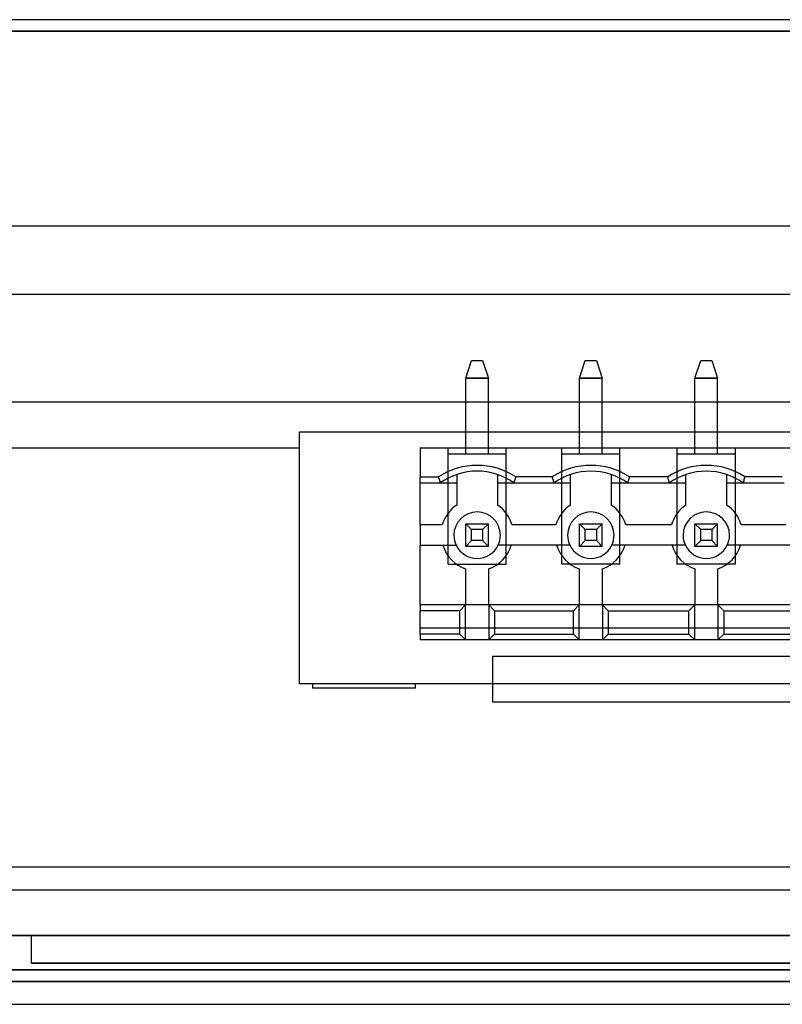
# Model space of a CAD drawing. Header units: millimetres. Extents: x -76 to 76, y -16 to 42.
# Tile 12 of 40: x -58 to -24, y -16 to 27. Entities that reach past the tile are written whole.
import ezdxf

# ---------------------------------------------------------------- set-up
doc = ezdxf.new("R2010")
doc.units = ezdxf.units.MM
doc.layers.add('MAIN-1', color=7, linetype='Continuous')
doc.layers.add('MAIN-2', color=7, linetype='Continuous')

msp = doc.modelspace()

# ---------------------------------------------------------------- linework, layer by layer
at = {"layer": 'MAIN-1'}
for p, q in [((73.5, 27), (-73.5, 27)), ((74.823, 26.5), (-74.823, 26.5)), ((75.5, 15), (-75.5, 15)), ((63, 15), (-63, 15)), ((-45.3, 9), (46.2, 9)), ((-45.3, -2), (-45.3, 9)), ((-38.033, 8.3), (-38.033, 9)), ((-37.042, 8.3), (-37.042, 9)), ((-33.067, 8.3), (-33.067, 9)), ((-32.077, 8.3), (-32.077, 9)), ((-28.025, 8.3), (-28.025, 9)), ((-27.035, 8.3), (-27.035, 9)), ((-40.027, 8.3), (-20.037, 8.3)), ((-40.027, 8.3), (-40.027, 7.03)), ((-40.027, 7.03), (-39.223, 7.03)), ((-40.027, 6.776), (-40.027, 7.03)), ((-39.209, 6.987), (-39.223, 7.03)), ((-39.196, 6.944), (-39.209, 6.987)), ((-39.183, 6.901), (-39.196, 6.944)), ((-39.17, 6.859), (-39.183, 6.901)), ((-38.427, 7.139), (-38.427, 5.805)), ((-36.649, 7.139), (-36.649, 5.805)), ((-35.892, 6.901), (-35.905, 6.859)), ((-35.879, 6.944), (-35.892, 6.901)), ((-35.866, 6.987), (-35.879, 6.944)), ((-35.853, 7.03), (-35.866, 6.987)), ((-34.257, 7.03), (-35.853, 7.03)), ((-34.244, 6.987), (-34.257, 7.03)), ((-34.231, 6.944), (-34.244, 6.987)), ((-34.218, 6.901), (-34.231, 6.944)), ((-34.205, 6.859), (-34.218, 6.901)), ((-33.461, 5.805), (-33.461, 7.139)), ((-31.683, 7.139), (-31.683, 5.805)), ((-30.926, 6.901), (-30.939, 6.859)), ((-30.913, 6.944), (-30.926, 6.901)), ((-30.9, 6.987), (-30.913, 6.944)), ((-30.887, 7.03), (-30.9, 6.987)), ((-29.215, 7.03), (-30.887, 7.03)), ((-29.202, 6.987), (-29.215, 7.03)), ((-29.189, 6.944), (-29.202, 6.987)), ((-29.176, 6.901), (-29.189, 6.944)), ((-29.163, 6.859), (-29.176, 6.901)), ((-28.419, 5.805), (-28.419, 7.139)), ((-26.641, 7.139), (-26.641, 5.805)), ((-25.884, 6.901), (-25.898, 6.859)), ((-25.871, 6.944), (-25.884, 6.901)), ((-25.858, 6.987), (-25.871, 6.944)), ((-25.845, 7.03), (-25.858, 6.987)), ((-24.211, 7.03), (-25.845, 7.03)), ((-40.027, 4.934), (-40.027, 6.776)), ((-40.027, 6.776), (-39.144, 6.776)), ((-39.157, 6.817), (-39.17, 6.859)), ((-39.144, 6.776), (-39.157, 6.817)), ((-39.144, 6.776), (-38.427, 6.776)), ((-36.649, 6.776), (-35.931, 6.776)), ((-35.918, 6.817), (-35.931, 6.776)), ((-35.931, 6.776), (-34.178, 6.776)), ((-35.905, 6.859), (-35.918, 6.817)), ((-34.192, 6.817), (-34.205, 6.859)), ((-34.178, 6.776), (-34.192, 6.817)), ((-34.178, 6.776), (-33.461, 6.776)), ((-31.683, 6.776), (-30.966, 6.776)), ((-30.953, 6.817), (-30.966, 6.776)), ((-30.966, 6.776), (-29.137, 6.776)), ((-30.939, 6.859), (-30.953, 6.817)), ((-29.15, 6.817), (-29.163, 6.859)), ((-29.137, 6.776), (-29.15, 6.817)), ((-29.137, 6.776), (-28.419, 6.776)), ((-26.641, 6.776), (-25.924, 6.776)), ((-25.911, 6.817), (-25.924, 6.776)), ((-25.924, 6.776), (-24.133, 6.776)), ((-25.898, 6.859), (-25.911, 6.817)), ((-40.027, 4.934), (-40.027, 4.045)), ((-39.062, 4.934), (-40.027, 4.934)), ((-38.033, 3.995), (-38.033, 4.985)), ((-38.033, 4.985), (-37.042, 4.985)), ((-37.779, 4.731), (-38.033, 4.985)), ((-37.779, 4.249), (-37.779, 4.731)), ((-37.296, 4.731), (-37.779, 4.731)), ((-37.042, 4.985), (-37.296, 4.731)), ((-37.296, 4.731), (-37.296, 4.249)), ((-37.042, 3.995), (-37.042, 4.985)), ((-34.096, 4.934), (-36.014, 4.934)), ((-32.813, 4.731), (-33.067, 4.985)), ((-33.067, 4.985), (-32.077, 4.985)), ((-33.067, 3.995), (-33.067, 4.985)), ((-32.331, 4.731), (-32.813, 4.731)), ((-32.813, 4.249), (-32.813, 4.731)), ((-32.077, 4.985), (-32.331, 4.731)), ((-32.331, 4.731), (-32.331, 4.249)), ((-32.077, 3.995), (-32.077, 4.985)), ((-29.054, 4.934), (-31.048, 4.934)), ((-28.025, 3.995), (-28.025, 4.985)), ((-28.025, 4.985), (-27.035, 4.985)), ((-27.771, 4.731), (-28.025, 4.985)), ((-27.771, 4.249), (-27.771, 4.731)), ((-27.289, 4.731), (-27.771, 4.731)), ((-27.035, 4.985), (-27.289, 4.731)), ((-27.289, 4.731), (-27.289, 4.249)), ((-27.035, 3.995), (-27.035, 4.985)), ((-24.05, 4.934), (-26.006, 4.934)), ((-40.027, 4.045), (-38.451, 4.045)), ((-40.027, 1.442), (-40.027, 4.045)), ((-37.779, 4.249), (-38.033, 3.995)), ((-37.042, 3.995), (-38.033, 3.995)), ((-37.296, 4.249), (-37.779, 4.249)), ((-37.042, 3.995), (-37.296, 4.249)), ((-33.486, 4.045), (-36.624, 4.045)), ((-32.813, 4.249), (-33.067, 3.995)), ((-32.077, 3.995), (-33.067, 3.995)), ((-32.331, 4.249), (-32.813, 4.249)), ((-32.077, 3.995), (-32.331, 4.249)), ((-28.444, 4.045), (-31.658, 4.045)), ((-27.771, 4.249), (-28.025, 3.995)), ((-27.035, 3.995), (-28.025, 3.995)), ((-27.289, 4.249), (-27.771, 4.249)), ((-27.035, 3.995), (-27.289, 4.249)), ((-23.44, 4.045), (-26.616, 4.045)), ((-38.046, 3.017), (-38.046, 1.442)), ((-37.03, 1.442), (-37.03, 3.017)), ((-33.08, 3.017), (-33.08, 1.442)), ((-32.064, 1.442), (-32.064, 3.017)), ((-28.038, 3.017), (-28.038, 1.442)), ((-27.022, 1.442), (-27.022, 3.017)), ((-40.027, 1.442), (-40.027, 1.188)), ((-38.046, 1.442), (-40.027, 1.442)), ((-38.3, 1.188), (-38.046, 1.442)), ((-37.03, 1.442), (-38.046, 1.442)), ((-38.046, -0.082), (-38.046, 1.442)), ((-33.08, 1.442), (-37.03, 1.442)), ((-37.03, 1.442), (-37.03, -0.082)), ((-37.03, 1.442), (-36.776, 1.188)), ((-33.334, 1.188), (-33.08, 1.442)), ((-32.064, 1.442), (-33.08, 1.442)), ((-33.08, -0.082), (-33.08, 1.442)), ((-28.038, 1.442), (-32.064, 1.442)), ((-32.064, 1.442), (-32.064, -0.082)), ((-32.064, 1.442), (-31.81, 1.188)), ((-28.292, 1.188), (-28.038, 1.442)), ((-27.022, 1.442), (-28.038, 1.442)), ((-28.038, -0.082), (-28.038, 1.442)), ((-23.034, 1.442), (-27.022, 1.442)), ((-27.022, 1.442), (-27.022, -0.082)), ((-27.022, 1.442), (-26.768, 1.188)), ((-40.027, 0.172), (-40.027, 1.188)), ((-38.3, 1.188), (-40.027, 1.188)), ((-38.3, 0.172), (-38.3, 1.188)), ((-36.776, 1.188), (-33.334, 1.188)), ((-36.776, 1.188), (-36.776, 0.172)), ((-33.334, 0.172), (-33.334, 1.188)), ((-31.81, 1.188), (-28.292, 1.188)), ((-31.81, 1.188), (-31.81, 0.172)), ((-28.292, 0.172), (-28.292, 1.188)), ((-26.768, 1.188), (-23.288, 1.188)), ((-26.768, 1.188), (-26.768, 0.172)), ((-40.027, 0.172), (-40.027, -0.082)), ((-38.3, 0.172), (-40.027, 0.172)), ((-38.046, -0.082), (-38.3, 0.172)), ((-36.776, 0.172), (-37.03, -0.082)), ((-36.776, 0.172), (-33.334, 0.172)), ((-33.08, -0.082), (-33.334, 0.172)), ((-31.81, 0.172), (-32.064, -0.082)), ((-31.81, 0.172), (-28.292, 0.172)), ((-28.038, -0.082), (-28.292, 0.172)), ((-26.768, 0.172), (-27.022, -0.082)), ((-26.768, 0.172), (-23.288, 0.172)), ((-38.046, -0.082), (-40.027, -0.082)), ((-37.03, -0.082), (-38.046, -0.082)), ((-33.08, -0.082), (-37.03, -0.082)), ((-32.064, -0.082), (-33.08, -0.082)), ((-28.038, -0.082), (-32.064, -0.082)), ((-27.022, -0.082), (-28.038, -0.082)), ((-23.034, -0.082), (-27.022, -0.082)), ((-36.867, -0.796), (46.2, -0.796)), ((-36.867, -0.796), (-36.867, -2)), ((46.2, -2), (-45.3, -2)), ((62, -13), (-62, -13)), ((-62, -16), (62, -16))]:
    msp.add_line(p, q, dxfattribs=at)
for centre, radius, start, end in [((-37.538, 4.49), 3.048, 56.4428, 123.5572), ((-32.572, 4.49), 3.048, 56.4428, 123.5572), ((-27.53, 4.49), 3.048, 56.4428, 123.5572), ((-37.538, 4.49), 2.794, 54.9032, 125.0967), ((-32.572, 4.49), 2.794, 90, 125.0967), ((-32.572, 4.49), 2.794, 54.9032, 90), ((-27.53, 4.49), 2.794, 90, 125.0967), ((-27.53, 4.49), 2.794, 54.9033, 90), ((-37.538, 4.49), 1.587, 124.0558, 163.7398), ((-37.538, 4.49), 1.587, 16.2602, 55.9442), ((-32.572, 4.49), 1.587, 124.0558, 163.7398), ((-32.572, 4.49), 1.587, 16.2602, 55.9442), ((-27.53, 4.49), 1.587, 124.0558, 163.7398), ((-27.53, 4.49), 1.587, 16.2602, 55.9442), ((-37.538, 4.49), 1.016, 0, 180), ((-32.572, 4.49), 1.016, 0, 180), ((-27.53, 4.49), 1.016, 0, 180), ((-37.538, 4.49), 1.016, 180, 205.9445), ((-37.538, 4.49), 1.016, 334.0555, 0), ((-32.572, 4.49), 1.016, 180, 205.9445), ((-32.572, 4.49), 1.016, 334.0555, 0), ((-27.53, 4.49), 1.016, 180, 205.9445), ((-27.53, 4.49), 1.016, 334.0555, 0), ((-37.538, 4.49), 1.558, 196.5733, 250.9744), ((-37.538, 4.49), 1.016, 205.9445, 334.0555), ((-37.538, 4.49), 1.558, 289.0256, 343.4267), ((-32.572, 4.49), 1.558, 196.5733, 250.9744), ((-32.572, 4.49), 1.016, 205.9445, 334.0555), ((-32.572, 4.49), 1.558, 289.0256, 343.4267), ((-27.53, 4.49), 1.558, 196.5733, 250.9744), ((-27.53, 4.49), 1.016, 205.9445, 334.0555), ((-27.53, 4.49), 1.558, 289.0256, 343.4267)]:
    msp.add_arc(centre, radius, start, end, dxfattribs=at)
at = {"layer": 'MAIN-2'}
for p, q in [((-74.823, 26.5), (74.823, 26.5)), ((74.823, 26.5), (-74.823, 26.5)), ((-74.823, 26.5), (74.823, 26.5)), ((74.823, 26.5), (-74.823, 26.5)), ((-74.823, 26.5), (74.823, 26.5)), ((74.823, 26.5), (-74.823, 26.5)), ((-74.823, 26.5), (74.823, 26.5)), ((74.823, 26.5), (-74.823, 26.5)), ((-74.823, 26.5), (74.823, 26.5)), ((74.823, 26.5), (-74.823, 26.5)), ((-74.823, 26.5), (74.823, 26.5)), ((74.823, 26.5), (-74.823, 26.5)), ((-74.823, 26.5), (74.823, 26.5)), ((74.823, 26.5), (-74.823, 26.5)), ((-74.823, 26.5), (74.823, 26.5)), ((74.823, 26.5), (-74.823, 26.5)), ((-74.823, 26.5), (74.823, 26.5)), ((74.823, 26.5), (-74.823, 26.5)), ((-74.823, 26.5), (74.823, 26.5)), ((74.823, 26.5), (-74.823, 26.5)), ((-74.823, 26.5), (74.823, 26.5)), ((74.823, 26.5), (-74.823, 26.5)), ((-74.823, 26.5), (74.823, 26.5)), ((74.823, 26.5), (-74.823, 26.5)), ((-74.823, 26.5), (74.823, 26.5)), ((-74.823, 26.5), (74.823, 26.5)), ((74.823, 26.5), (-74.823, 26.5)), ((-75.5, 18), (75.5, 18)), ((-38.033, 11.348), (-37.779, 12.11)), ((-37.779, 12.11), (-37.296, 12.11)), ((-37.779, 12.11), (-37.779, 12.11)), ((-37.296, 12.11), (-37.042, 11.348)), ((-37.296, 12.11), (-37.296, 12.11)), ((-33.067, 11.348), (-32.813, 12.11)), ((-32.813, 12.11), (-32.331, 12.11)), ((-32.813, 12.11), (-32.813, 12.11)), ((-32.331, 12.11), (-32.077, 11.348)), ((-32.331, 12.11), (-32.331, 12.11)), ((-28.025, 11.348), (-27.771, 12.11)), ((-27.771, 12.11), (-27.289, 12.11)), ((-27.771, 12.11), (-27.771, 12.11)), ((-27.289, 12.11), (-27.035, 11.348)), ((-27.289, 12.11), (-27.289, 12.11)), ((-38.033, 11.348), (-37.042, 11.348)), ((-38.033, 9), (-38.033, 11.348)), ((-38.033, 11.348), (-38.033, 11.348)), ((-37.042, 11.348), (-38.033, 11.348)), ((-37.042, 11.348), (-37.042, 11.348)), ((-37.042, 9), (-37.042, 11.348)), ((-33.067, 11.348), (-32.077, 11.348)), ((-33.067, 9), (-33.067, 11.348)), ((-33.067, 11.348), (-33.067, 11.348)), ((-32.077, 11.348), (-33.067, 11.348)), ((-32.077, 11.348), (-32.077, 11.348)), ((-32.077, 9), (-32.077, 11.348)), ((-28.025, 11.348), (-27.035, 11.348)), ((-28.025, 9), (-28.025, 11.348)), ((-28.025, 11.348), (-28.025, 11.348)), ((-27.035, 11.348), (-28.025, 11.348)), ((-27.035, 11.348), (-27.035, 11.348)), ((-27.035, 9), (-27.035, 11.348)), ((62, 10.3), (-62, 10.3)), ((-45.3, 9), (-45.3, 9)), ((-62, 8.3), (-45.3, 8.3)), ((-45.3, 8.3), (-45.3, 8.3)), ((-40.027, 8.3), (-40.027, 8.3)), ((-38.808, 8.3), (-38.808, 8.3)), ((-38.808, 8.046), (-38.808, 8.3)), ((-38.033, 8.046), (-38.033, 8.3)), ((-37.042, 8.046), (-37.042, 8.3)), ((-36.268, 8.3), (-36.268, 8.3)), ((-36.268, 8.046), (-36.268, 8.3)), ((-33.842, 8.3), (-33.842, 8.3)), ((-33.842, 8.046), (-33.842, 8.3)), ((-33.067, 8.046), (-33.067, 8.3)), ((-32.077, 8.046), (-32.077, 8.3)), ((-31.302, 8.3), (-31.302, 8.3)), ((-31.302, 8.046), (-31.302, 8.3)), ((-28.8, 8.3), (-28.8, 8.3)), ((-28.8, 8.046), (-28.8, 8.3)), ((-28.025, 8.046), (-28.025, 8.3)), ((-27.035, 8.046), (-27.035, 8.3)), ((-26.26, 8.3), (-26.26, 8.3)), ((-26.26, 8.046), (-26.26, 8.3)), ((-38.808, 8.046), (-38.808, 8.046)), ((-38.808, 3.22), (-38.808, 8.046)), ((-38.808, 8.046), (-36.268, 8.046)), ((-38.033, 8.046), (-38.033, 8.046)), ((-37.042, 8.046), (-37.042, 8.046)), ((-36.268, 3.22), (-36.268, 8.046)), ((-36.268, 8.046), (-36.268, 8.046)), ((-33.842, 8.046), (-33.842, 8.046)), ((-33.842, 3.22), (-33.842, 8.046)), ((-33.842, 8.046), (-31.302, 8.046)), ((-33.067, 8.046), (-33.067, 8.046)), ((-32.077, 8.046), (-32.077, 8.046)), ((-31.302, 3.22), (-31.302, 8.046)), ((-31.302, 8.046), (-31.302, 8.046)), ((-28.8, 8.046), (-28.8, 8.046)), ((-28.8, 3.22), (-28.8, 8.046)), ((-28.8, 8.046), (-26.26, 8.046)), ((-28.025, 8.046), (-28.025, 8.046)), ((-27.035, 8.046), (-27.035, 8.046)), ((-26.26, 3.22), (-26.26, 8.046)), ((-26.26, 8.046), (-26.26, 8.046)), ((-38.427, 7.139), (-38.427, 7.139)), ((-36.649, 7.139), (-36.649, 7.139)), ((-33.461, 7.139), (-33.461, 7.139)), ((-32.572, 7.284), (-32.572, 7.284)), ((-31.683, 7.139), (-31.683, 7.139)), ((-28.419, 7.139), (-28.419, 7.139)), ((-27.53, 7.284), (-27.53, 7.284)), ((-26.641, 7.139), (-26.641, 7.139)), ((-40.027, 6.776), (-40.027, 6.776)), ((-39.144, 6.776), (-39.144, 6.776)), ((-38.427, 6.776), (-38.427, 6.776)), ((-36.649, 6.776), (-36.649, 6.776)), ((-35.931, 6.776), (-35.931, 6.776)), ((-34.178, 6.776), (-34.178, 6.776)), ((-33.461, 6.776), (-33.461, 6.776)), ((-31.683, 6.776), (-31.683, 6.776)), ((-30.966, 6.776), (-30.966, 6.776)), ((-29.137, 6.776), (-29.137, 6.776)), ((-28.419, 6.776), (-28.419, 6.776)), ((-26.641, 6.776), (-26.641, 6.776)), ((-25.924, 6.776), (-25.924, 6.776)), ((-38.427, 5.805), (-38.427, 5.805)), ((-36.649, 5.805), (-36.649, 5.805)), ((-33.461, 5.805), (-33.461, 5.805)), ((-31.683, 5.805), (-31.683, 5.805)), ((-28.419, 5.805), (-28.419, 5.805)), ((-26.641, 5.805), (-26.641, 5.805)), ((-40.027, 4.934), (-40.027, 4.934)), ((-39.062, 4.934), (-39.062, 4.934)), ((-38.033, 4.985), (-38.033, 4.985)), ((-37.042, 4.985), (-37.042, 4.985)), ((-36.014, 4.934), (-36.014, 4.934)), ((-34.096, 4.934), (-34.096, 4.934)), ((-33.067, 4.985), (-33.067, 4.985)), ((-32.077, 4.985), (-32.077, 4.985)), ((-31.048, 4.934), (-31.048, 4.934)), ((-29.054, 4.934), (-29.054, 4.934)), ((-28.025, 4.985), (-28.025, 4.985)), ((-27.035, 4.985), (-27.035, 4.985)), ((-26.006, 4.934), (-26.006, 4.934)), ((-38.554, 4.49), (-38.554, 4.49)), ((-36.522, 4.49), (-36.522, 4.49)), ((-33.588, 4.49), (-33.588, 4.49)), ((-31.556, 4.49), (-31.556, 4.49)), ((-28.546, 4.49), (-28.546, 4.49)), ((-26.514, 4.49), (-26.514, 4.49)), ((-40.027, 4.045), (-40.027, 4.045)), ((-39.031, 4.045), (-39.031, 4.045)), ((-38.451, 4.045), (-38.451, 4.045)), ((-38.033, 3.995), (-38.033, 3.995)), ((-37.042, 3.995), (-37.042, 3.995)), ((-36.624, 4.045), (-36.624, 4.045)), ((-36.044, 4.045), (-36.044, 4.045)), ((-34.066, 4.045), (-34.066, 4.045)), ((-33.486, 4.045), (-33.486, 4.045)), ((-33.067, 3.995), (-33.067, 3.995)), ((-32.077, 3.995), (-32.077, 3.995)), ((-31.658, 4.045), (-31.658, 4.045)), ((-31.078, 4.045), (-31.078, 4.045)), ((-29.024, 4.045), (-29.024, 4.045)), ((-28.444, 4.045), (-28.444, 4.045)), ((-28.025, 3.995), (-28.025, 3.995)), ((-27.035, 3.995), (-27.035, 3.995)), ((-26.616, 4.045), (-26.616, 4.045)), ((-26.037, 4.045), (-26.037, 4.045)), ((-38.808, 3.22), (-38.808, 3.22)), ((-38.808, 3.22), (-36.268, 3.22)), ((-38.046, 3.017), (-38.046, 3.017)), ((-37.03, 3.017), (-37.03, 3.017)), ((-36.268, 3.22), (-36.268, 3.22)), ((-33.842, 3.22), (-33.842, 3.22)), ((-31.302, 3.22), (-33.842, 3.22)), ((-33.08, 3.017), (-33.08, 3.017)), ((-32.064, 3.017), (-32.064, 3.017)), ((-31.302, 3.22), (-31.302, 3.22)), ((-28.8, 3.22), (-28.8, 3.22)), ((-26.26, 3.22), (-28.8, 3.22)), ((-28.038, 3.017), (-28.038, 3.017)), ((-27.022, 3.017), (-27.022, 3.017)), ((-26.26, 3.22), (-26.26, 3.22)), ((-40.027, 1.442), (-40.027, 1.442)), ((-38.046, 1.442), (-38.046, 1.442)), ((-37.03, 1.442), (-37.03, 1.442)), ((-33.08, 1.442), (-33.08, 1.442)), ((-32.064, 1.442), (-32.064, 1.442)), ((-28.038, 1.442), (-28.038, 1.442)), ((-27.022, 1.442), (-27.022, 1.442)), ((-40.027, 0.426), (-40.027, 0.426)), ((-20.037, 0.426), (-40.027, 0.426)), ((-40.027, -0.082), (-40.027, -0.082)), ((-36.867, -0.796), (-36.867, -0.796)), ((-45.3, -2), (-45.3, -2)), ((-44.727, -2), (-44.727, -2)), ((-44.727, -2), (-44.727, -2.2)), ((-40.227, -2), (-40.227, -2)), ((-40.227, -2.2), (-40.227, -2)), ((-36.867, -2), (-36.867, -2.796)), ((-44.727, -2.2), (-44.727, -2.2)), ((-40.227, -2.2), (-44.727, -2.2)), ((-40.227, -2.2), (-40.227, -2.2)), ((-36.867, -2.796), (58.728, -2.796)), ((-36.867, -2.796), (-36.867, -2.796)), ((-63, -10), (-13.5, -10)), ((-63, -11), (-13.5, -11)), ((-61, -11), (-13.5, -11)), ((-61, -13), (-13.5, -13)), ((-57, -13), (-57, -13)), ((-57, -14.2), (-57, -13)), ((74.823, -14.5), (-74.823, -14.5)), ((-64.598, -14.5), (64.598, -14.5)), ((-57, -14.197), (-16, -14.197)), ((-16, -14.2), (-57, -14.2)), ((-16, -14.2), (-57, -14.2)), ((-64.236, -15), (64.236, -15)), ((64.236, -15), (-64.236, -15))]:
    msp.add_line(p, q, dxfattribs=at)

doc.saveas('drawing.dxf')
